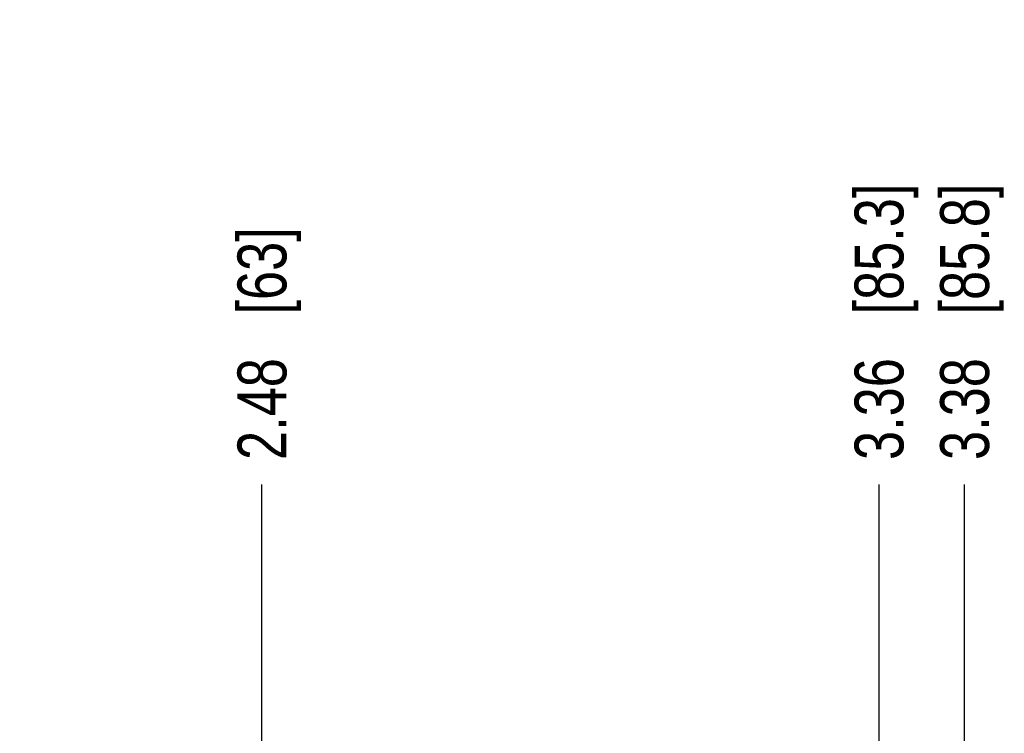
# Model space of a CAD drawing. Header units: inches. Extents: x 0 to 34, y 0 to 22.
# Tile 27 of 39: x 12.3 to 14.8, y 15.2 to 17. Entities that reach past the tile are written whole.
import ezdxf

# ---------------------------------------------------------------- set-up
doc = ezdxf.new("R2010")
doc.units = ezdxf.units.IN
doc.header["$LTSCALE"] = 1.87
doc.header["$MEASUREMENT"] = 0
doc.layers.get('0').update_dxf_attribs({"linetype": 'CONTINUOUS'})
doc.layers.add('DIMENSIONS', color=7, linetype='CONTINUOUS')
doc.styles.get("Standard").update_dxf_attribs({"font": 'txt', "width": 0.8})
doc.dimstyles.new('DIMSTYLE_3', dxfattribs={"dimtxt": 0.125, "dimasz": 0.18, "dimexe": 0.125, "dimexo": 0.0625, "dimgap": 0.03125, "dimtad": 0, "dimtih": 1, "dimtoh": 1, "dimlfac": 0.5, "dimzin": 4, "dimdsep": 46, "dimtxsty": 'STANDARD', "dimblk": '_FILLED', "dimblk1": '_FILLED', "dimblk2": '_FILLED', "dimcen": 0.09, "dimadec": 0, "dimazin": 0, "dimtp": 0.01, "dimtm": 0.01, "dimtfac": 1, "dimtofl": 0, "dimtmove": 0, "dimatfit": 3, "dimldrblk": '_FILLED', "dimfxl": 1, "dimtolj": 1, "dimtzin": 4, "dimarcsym": 0})

# ---------------------------------------------------------------- blocks, each defined once
blk = doc.blocks.new('*D27')
at = {"layer": 'DIMENSIONS', "color": 2, "linetype": 'CONTINUOUS'}
blk.add_line((12.8728, 14.0271), (12.8728, 15.8261), dxfattribs=at)
at = {"layer": 'DIMENSIONS', "color": 2, "linetype": 'CONTINUOUS', "insert": (12.8103, 15.8886), "char_height": 0.125, "width": 0.925, "attachment_point": 1, "rotation": 90, "line_spacing_factor": 0.9}
blk.add_mtext('2.48{\\Ftxt.shx;\\W1.000000;\\H0.125000; }[63]', dxfattribs=at)
blk = doc.blocks.new('_FILLED')
at = {"color": 0, "linetype": 'BYBLOCK'}
blk.add_solid([(0, 0), (-1, 0.174), (-1, -0.174)], dxfattribs=at)
blk = doc.blocks.new('*D28')
at = {"layer": 'DIMENSIONS', "color": 2, "linetype": 'CONTINUOUS'}
blk.add_line((14.6688, 14.4023), (14.6688, 15.8261), dxfattribs=at)
at = {"layer": 'DIMENSIONS', "color": 2, "linetype": 'CONTINUOUS', "insert": (14.6063, 15.8886), "char_height": 0.125, "width": 1.125, "attachment_point": 1, "rotation": 90, "line_spacing_factor": 0.9}
blk.add_mtext('3.38{\\Ftxt.shx;\\W1.000000;\\H0.125000; }[85.8]', dxfattribs=at)
blk = doc.blocks.new('*D29')
at = {"layer": 'DIMENSIONS', "color": 2, "linetype": 'CONTINUOUS'}
for p, q in [((14.4501, 14.0934), (14.4501, 15.8261)), ((14.6298, 13.9308), (14.4501, 14.0934)), ((14.6298, 13.7958), (14.6298, 13.9308))]:
    blk.add_line(p, q, dxfattribs=at)
at = {"layer": 'DIMENSIONS', "color": 2, "linetype": 'CONTINUOUS', "insert": (14.3876, 15.8886), "char_height": 0.125, "width": 1.125, "attachment_point": 1, "rotation": 90, "line_spacing_factor": 0.9}
blk.add_mtext('3.36{\\Ftxt.shx;\\W1.000000;\\H0.125000; }[85.3]', dxfattribs=at)

msp = doc.modelspace()

# ---------------------------------------------------------------- dimensions: what is measured, and where the dimension line sits
at = {"layer": 'DIMENSIONS', "color": 2, "linetype": 'CONTINUOUS'}
for feature_location, offset, dtype, origin, picture, middle in [((14.6688, 14.4023), (0, 1.4238), 1, (7.9125, 14.3398), '*D28', (14.6688, 16.4511)), ((14.6298, 13.7958), (-0.1797, 2.0303), 0, (7.9125, 13.7333), '*D29', (14.4501, 16.4511)), ((12.8728, 14.0271), (0, 1.799), 1, (7.9125, 13.9646), '*D27', (12.8728, 16.3511))]:
    dim = msp.add_ordinate_dim(feature_location=feature_location, offset=offset, dtype=dtype, origin=origin, dimstyle='DIMSTYLE_3', dxfattribs=at)
    dim.commit()
    dim.dimension.update_dxf_attribs({"geometry": picture, "text_midpoint": middle})

doc.saveas('drawing.dxf')
